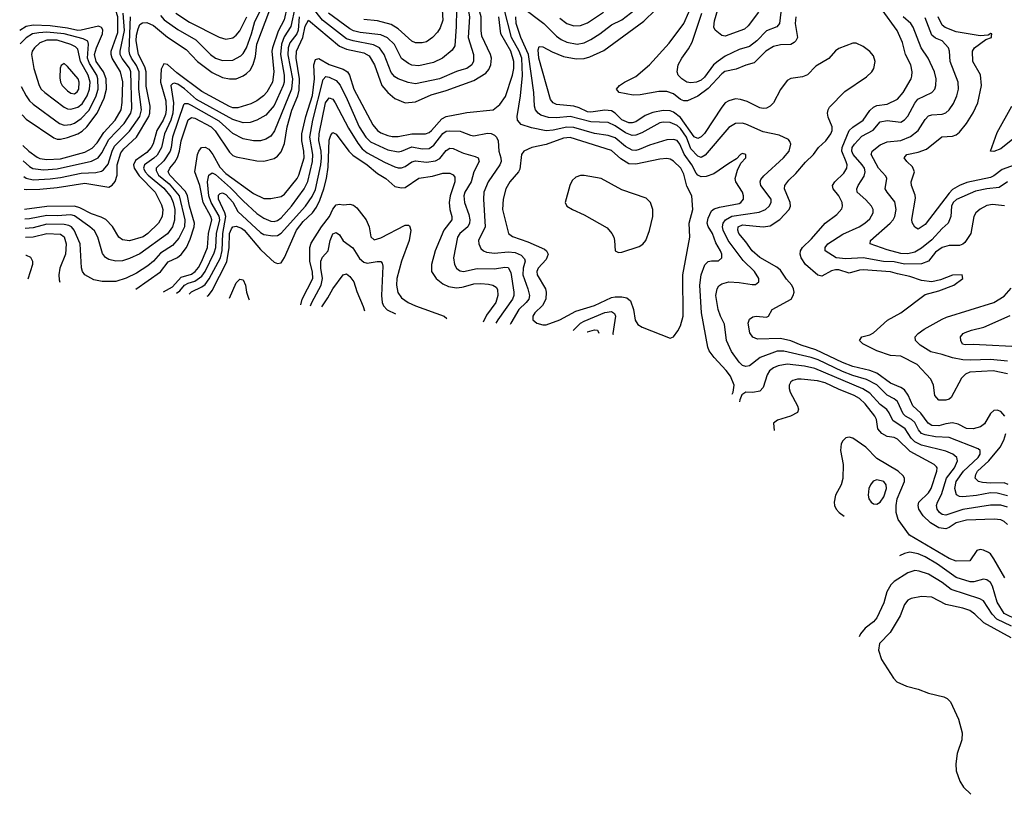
# Model space of a CAD drawing. Header units: inches. Extents: x 1308407 to 1441228, y 959628 to 1036311.
# Tile 121 of 256: x 1317432 to 1323151, y 999453 to 1003953. Entities that reach past the tile are written whole.
import ezdxf

# ---------------------------------------------------------------- set-up
doc = ezdxf.new("R2010")
doc.units = ezdxf.units.IN
doc.header["$MEASUREMENT"] = 0
for name, color, linetype in [('B3010', 7, 'Continuous'), ('B3020', 7, 'Continuous'), ('B3929', 7, 'Continuous')]:
    doc.layers.add(name, color=color, linetype=linetype)

msp = doc.modelspace()

# ---------------------------------------------------------------- linework, layer by layer
at = {"layer": 'B3010', "color": 5}
for points, elevation in [([(1317450.7, 1003221.8), (1317485.4, 1003190), (1317534, 1003154), (1317550, 1003147), (1317590, 1003140.5), (1317670, 1003144.9), (1317810, 1003183.8), (1317853.4, 1003206.6), (1317882, 1003238), (1317921.6, 1003298.4), (1317986.7, 1003370), (1318020.7, 1003430), (1318027.8, 1003472.2), (1318032.2, 1003592.2), (1318016.8, 1003650), (1317969.4, 1003730), (1317962.7, 1003750), (1317963.7, 1003770), (1318002.5, 1003877.5), (1318001.5, 1003970), (1317990, 1004006.1), (1317950, 1004085.8), (1317930, 1004112.4), (1317910, 1004116.2)], 3080), ([(1318985.7, 1004030), (1318967.9, 1003952.1), (1318934.3, 1003885.7), (1318899.9, 1003790), (1318897.3, 1003770), (1318907.3, 1003650), (1318901, 1003590), (1318867.9, 1003532.1), (1318849, 1003511), (1318810, 1003480.7), (1318775.5, 1003464.5), (1318699.1, 1003440.9), (1318670, 1003440.5), (1318650, 1003447.8), (1318490, 1003535.6), (1318344.8, 1003644.8), (1318290, 1003692.9), (1318270, 1003695.8), (1318254.3, 1003665.7), (1318249.3, 1003590), (1318280.6, 1003480.6), (1318283.4, 1003430), (1318278.6, 1003401.4), (1318265.2, 1003370), (1318229.2, 1003310), (1318207.9, 1003232.1), (1318196.7, 1003210), (1318170, 1003180.7), (1318105.2, 1003134.8), (1318092.5, 1003110), (1318097.1, 1003090), (1318125.9, 1003045.9), (1318219.6, 1002950), (1318256.4, 1002876.4), (1318263.7, 1002850), (1318259.2, 1002810), (1318238.7, 1002770), (1318176.7, 1002710), (1318150, 1002691), (1318070, 1002668.4), (1318030, 1002674.6), (1318008.6, 1002690), (1317971.7, 1002751.7), (1317932.4, 1002792.4), (1317906.1, 1002806.1), (1317850, 1002824.7), (1317780.6, 1002860.6), (1317750, 1002869.1), (1317590, 1002867), (1317460.9, 1002851)], 2980), ([(1319031.4, 1004030), (1319006.7, 1003913.3), (1318967.3, 1003852.7), (1318953.6, 1003810), (1318946.7, 1003750), (1318967.4, 1003630), (1318967.8, 1003590), (1318963, 1003570), (1318910, 1003453.9), (1318861.2, 1003398.8), (1318810, 1003369.5), (1318770, 1003354.8), (1318730, 1003354.4), (1318670, 1003372.1), (1318459, 1003490), (1318390, 1003551), (1318350, 1003578.3), (1318330, 1003584.8), (1318319.7, 1003580.3), (1318310.4, 1003569.6), (1318324.6, 1003470), (1318321.4, 1003410), (1318309.3, 1003370), (1318272.5, 1003290), (1318255.9, 1003210), (1318230, 1003166.6), (1318211.7, 1003148.3), (1318157.5, 1003110), (1318151.8, 1003090), (1318160.6, 1003070), (1318178.2, 1003050), (1318270, 1002973.8), (1318310, 1002924.1), (1318324.1, 1002890), (1318332.3, 1002850), (1318332.1, 1002787.9), (1318319.2, 1002750), (1318290, 1002709.6), (1318130, 1002593.3), (1318070, 1002565.1), (1318030, 1002551.9), (1317990, 1002550.1), (1317950, 1002560.2), (1317931.4, 1002571.4), (1317913.9, 1002593.9), (1317885.9, 1002690), (1317866.1, 1002726.1), (1317839.8, 1002750), (1317750, 1002813.6), (1317730, 1002818.7), (1317650, 1002813.2), (1317590, 1002814.5), (1317490, 1002796.8), (1317462.4, 1002794.6)], 2960), ([(1318250, 1003976.8), (1318271.1, 1003951.1), (1318350, 1003895.3), (1318455.9, 1003835.9), (1318540.1, 1003750), (1318570, 1003728.5), (1318610, 1003716.6), (1318670, 1003717.6), (1318716.5, 1003743.5), (1318730, 1003756.3), (1318750, 1003789.3), (1318778.9, 1003870), (1318798.2, 1003941.8), (1318838.1, 1004021.9)], 3040), ([(1320000, 1003661.5), (1319970, 1003652.8), (1319870.6, 1003609.4), (1319730, 1003579.8), (1319688.4, 1003588.4), (1319630, 1003608.9), (1319610, 1003621.2), (1319590, 1003646.5), (1319549.2, 1003750), (1319521.5, 1003790), (1319487.2, 1003807.2), (1319369.1, 1003829.1), (1319330, 1003842.2), (1319190.1, 1003950), (1319130, 1004024.6)], 2940), ([(1317453.1, 1003132.3), (1317490, 1003099.7), (1317508.6, 1003088.6), (1317570, 1003080.6), (1317650, 1003087.1), (1317849.4, 1003130.6), (1317888.7, 1003151.3), (1317910, 1003179.5), (1317950, 1003257.7), (1318039.2, 1003350), (1318078.6, 1003410), (1318083.3, 1003436.7), (1318077.7, 1003650), (1318070, 1003670.3), (1318026.5, 1003726.5), (1318016.3, 1003750), (1318015.9, 1003770), (1318040, 1003890), (1318034, 1003990)], 3060), ([(1317455.6, 1003042.8), (1317470, 1003031.3), (1317510, 1003022.4), (1317610, 1003029), (1317670, 1003035.6), (1317790, 1003061.1), (1317875.1, 1003064.9), (1317907, 1003073), (1317919.4, 1003080.6), (1317945.6, 1003114.4), (1317968.4, 1003190), (1317982.4, 1003217.6), (1318070, 1003305.9), (1318129.6, 1003390.4), (1318139.5, 1003430), (1318123.3, 1003550), (1318125.7, 1003650), (1318110, 1003686.2), (1318080.7, 1003730), (1318071.5, 1003750), (1318068.9, 1003770), (1318075.4, 1003970)], 3040), ([(1317457.6, 1002968.6), (1317470, 1002966), (1317550, 1002968.7), (1317650, 1002977.3), (1317810, 1003003.3), (1317950, 1002980.6), (1317970, 1002991.1), (1317986.2, 1003013.8), (1317997.9, 1003050), (1317998, 1003110), (1318020.1, 1003179.9), (1318037, 1003203), (1318110.3, 1003269.7), (1318181.7, 1003390), (1318188.5, 1003410), (1318189.2, 1003450), (1318166.6, 1003566.6), (1318167, 1003650), (1318158.7, 1003678.7), (1318123.2, 1003750), (1318108.3, 1003830), (1318110, 1003863.1), (1318119.8, 1003900.2), (1318130, 1003924.1), (1318145.2, 1003934.8), (1318170, 1003936.2), (1318210, 1003918.4), (1318290, 1003851.2), (1318399.1, 1003779.1), (1318464.3, 1003710), (1318550, 1003645.4), (1318610, 1003616.5), (1318650, 1003608.4), (1318690, 1003609.7), (1318730, 1003625.9), (1318750, 1003639.8), (1318770, 1003660.5), (1318788.2, 1003691.8), (1318801.5, 1003738.5), (1318809, 1003810), (1318884.8, 1004010)], 3020), ([(1319055.9, 1003970), (1319048.7, 1003891.3), (1319041.7, 1003870), (1319002.1, 1003817.9), (1318991, 1003789), (1318989.2, 1003749.2), (1319016.6, 1003610), (1319011.4, 1003550), (1318912.5, 1003307.5), (1318890, 1003276.3), (1318861.7, 1003258.3), (1318830, 1003248.3), (1318790, 1003249.1), (1318730, 1003259.8), (1318670, 1003291), (1318590, 1003362.6), (1318430, 1003455.3), (1318410, 1003463.7), (1318390, 1003463.7), (1318382.7, 1003457.3), (1318319.4, 1003270), (1318312.1, 1003210), (1318305.3, 1003190), (1318270, 1003132.6), (1318223.9, 1003090), (1318223.9, 1003076.1), (1318238.8, 1003050), (1318299.8, 1002999.8), (1318359.3, 1002930), (1318391.6, 1002790), (1318388.6, 1002750), (1318355.9, 1002684.1), (1318319.6, 1002640.4), (1318250, 1002596.6), (1318209.6, 1002550.4), (1318176.8, 1002523.2), (1318110, 1002481.3), (1318050, 1002450.6), (1317990, 1002431.2), (1317911.9, 1002431.9), (1317862.6, 1002442.6), (1317811.3, 1002471.3), (1317797.1, 1002490), (1317790.8, 1002510.7), (1317783.4, 1002650), (1317748.8, 1002730), (1317732.3, 1002750), (1317717.5, 1002757.5), (1317690, 1002762.9), (1317590, 1002764.2), (1317510, 1002743.9), (1317464, 1002739)], 2940), ([(1318339.3, 1003990), (1318419.2, 1003939.2), (1318590, 1003851.9), (1318630, 1003839.5), (1318670, 1003848.1), (1318690, 1003863), (1318710, 1003888.3), (1318750.8, 1003970)], 3060), ([(1319968.3, 1004010), (1319967.3, 1003912.7), (1319958.8, 1003801.2), (1319943.7, 1003776.3), (1319887.7, 1003730), (1319835.3, 1003704.7), (1319750, 1003685.4), (1319710, 1003688.5), (1319690, 1003698.1), (1319650, 1003727.2), (1319608.3, 1003808.3), (1319568.1, 1003848.1), (1319530, 1003865.7), (1319410, 1003878.3), (1319370, 1003888.8), (1319350, 1003899.5), (1319225.2, 1003990)], 2960), ([(1319886.6, 1004010), (1319889, 1003950), (1319874.4, 1003905.6), (1319859.4, 1003880.6), (1319830, 1003849.3), (1319795.1, 1003824.9), (1319770, 1003818.1), (1319730, 1003819.1), (1319710, 1003827.2), (1319630, 1003899.9), (1319590, 1003925.7), (1319510, 1003946.8), (1319430, 1003954.7)], 2980), ([(1317510, 1003920.9), (1317470, 1003913.9), (1317432.3, 1003889.7)], 3120), ([(1317445.8, 1003399.3), (1317470, 1003374.7), (1317630, 1003266.4), (1317650, 1003259.7), (1317670, 1003259.2), (1317710, 1003267.6), (1317770, 1003290.7), (1317794.5, 1003305.5), (1317821.4, 1003330), (1317882.5, 1003410), (1317923.6, 1003496.4), (1317936.5, 1003550), (1317934.6, 1003610), (1317919.3, 1003650), (1317876.7, 1003710), (1317867.4, 1003750), (1317878.1, 1003790), (1317913.1, 1003870), (1317914.5, 1003894.5), (1317908, 1003908), (1317890, 1003914.4), (1317790, 1003891.1), (1317770, 1003890.9), (1317710, 1003904.1), (1317610, 1003917.1), (1317510, 1003920.9)], 3120), ([(1318106.4, 1002387.1), (1318250, 1002488.9), (1318294.2, 1002545.8), (1318347.9, 1002572.1), (1318370, 1002588.7), (1318401.7, 1002630), (1318422.7, 1002677.3), (1318446.2, 1002750), (1318448.1, 1002770), (1318417.7, 1002870), (1318406.9, 1002930), (1318394.9, 1002954.9), (1318304.4, 1003050), (1318295.5, 1003070), (1318303.6, 1003090), (1318334, 1003126), (1318347.8, 1003152.2), (1318359.6, 1003190), (1318369.9, 1003250), (1318410, 1003370.8), (1318430, 1003384.3), (1318450, 1003379.9), (1318543.4, 1003330), (1318567, 1003307), (1318650, 1003183.7), (1318670, 1003164.2), (1318690, 1003155.3), (1318810, 1003132.1), (1318850, 1003130.7), (1318910, 1003145.6), (1318930, 1003160.5), (1318950, 1003185.2), (1318970, 1003233.1), (1318985, 1003330), (1319012, 1003428), (1319048, 1003510), (1319055.8, 1003544.2), (1319058.1, 1003610), (1319038.1, 1003730), (1319040.2, 1003770), (1319076.3, 1003850), (1319090, 1003915.9), (1319110, 1003949.4), (1319290, 1003798.1), (1319330, 1003781.2), (1319430, 1003760.6), (1319462.1, 1003742.1), (1319492.7, 1003690), (1319535.6, 1003570), (1319570, 1003530.7), (1319610, 1003495.5), (1319670, 1003470.7), (1319730, 1003476), (1319822.9, 1003517.1), (1319910, 1003541), (1320000, 1003574.2)], 2920), ([(1317590, 1003879.7), (1317542.6, 1003877.4), (1317506, 1003870), (1317470, 1003847.5), (1317434.4, 1003812.2)], 3140), ([(1317441.2, 1003565.5), (1317470.1, 1003510), (1317490, 1003481.5), (1317510, 1003462.6), (1317663.5, 1003350), (1317690, 1003341), (1317730, 1003344.4), (1317750, 1003352.2), (1317790, 1003379.5), (1317834.1, 1003425.9), (1317874.6, 1003505.4), (1317888.7, 1003550), (1317886.6, 1003610), (1317879.5, 1003630), (1317838.4, 1003698.4), (1317826.7, 1003730), (1317831.8, 1003810), (1317827.3, 1003827.3), (1317801.7, 1003841.7), (1317690, 1003870.9), (1317590, 1003879.7)], 3140), ([(1318267.3, 1002371.9), (1318319.7, 1002400.3), (1318370, 1002458), (1318430, 1002474.5), (1318451.7, 1002490), (1318470, 1002513), (1318490, 1002549.6), (1318522.2, 1002630), (1318528.8, 1002710), (1318547.7, 1002790), (1318542.1, 1002810), (1318497.7, 1002890), (1318478.1, 1002990), (1318449.5, 1003070), (1318465.1, 1003170), (1318471.8, 1003190), (1318488.7, 1003211.3), (1318510, 1003212.9), (1318530, 1003200.4), (1318553.4, 1003170), (1318595.2, 1003095.2), (1318630, 1003060.3), (1318790, 1002943.1), (1318850, 1002914.1), (1318890, 1002913.5), (1318950, 1002924.8), (1318970, 1002939.1), (1319043.1, 1003030), (1319053.6, 1003050), (1319083.6, 1003150), (1319082.3, 1003190), (1319070.4, 1003250), (1319071.1, 1003290), (1319094.6, 1003390), (1319133.4, 1003513.4), (1319144.6, 1003610), (1319141, 1003690), (1319150, 1003721.6), (1319170, 1003726.9), (1319230, 1003692.1), (1319310, 1003665.9), (1319336.9, 1003650), (1319347.6, 1003630), (1319372.5, 1003550), (1319482.6, 1003342.6), (1319510, 1003309.6), (1319530, 1003296.3), (1319570, 1003280.3), (1319594.5, 1003274.5), (1319630, 1003273.8), (1319710, 1003290.4), (1319790, 1003289.2), (1319810, 1003298.1), (1319823.2, 1003310), (1319883.7, 1003376.3), (1319910, 1003389.7), (1320000, 1003408.2)], 2880), ([(1318343.9, 1002364.7), (1318361.6, 1002378.4), (1318390, 1002410.1), (1318410, 1002421.4), (1318450, 1002433.8), (1318490, 1002462.8), (1318510, 1002490.1), (1318561.9, 1002598.1), (1318571, 1002630), (1318574.7, 1002710), (1318594.8, 1002790), (1318591.3, 1002811.3), (1318544.1, 1002890), (1318530.4, 1002930), (1318523.9, 1003010), (1318530, 1003050.3), (1318550, 1003063.5), (1318570, 1003053.9), (1318656.9, 1002976.9), (1318730, 1002900.8), (1318810, 1002827.2), (1318850, 1002799.4), (1318890, 1002781.8), (1318910, 1002780.7), (1318930, 1002786.8), (1318950, 1002802.4), (1319010, 1002869.6), (1319084.3, 1002970), (1319106.5, 1003013.5), (1319133.7, 1003130), (1319134.5, 1003170), (1319117.1, 1003270), (1319134.3, 1003370), (1319194.8, 1003605.2), (1319210, 1003622), (1319230, 1003618.1), (1319270, 1003598.9), (1319293.4, 1003573.4), (1319334.8, 1003490), (1319404.3, 1003330), (1319441.7, 1003270), (1319470, 1003243), (1319570, 1003196.5), (1319630, 1003185.4), (1319650, 1003189.1), (1319710, 1003214.1), (1319770, 1003202.6), (1319810, 1003204.2), (1319837, 1003223), (1319890, 1003292.5), (1319910, 1003304.8), (1319930, 1003307.5), (1319990, 1003304.5), (1320000, 1003300.6)], 2860), ([(1318416, 1002357.8), (1318430, 1002372.6), (1318490, 1002400.2), (1318510, 1002415.4), (1318533.3, 1002446.7), (1318598.4, 1002570), (1318608.2, 1002611.8), (1318612.9, 1002710), (1318628.7, 1002808.7), (1318624.6, 1002830), (1318586, 1002910), (1318586.7, 1002933.3), (1318596.1, 1002943.9), (1318610, 1002947.6), (1318630, 1002936.5), (1318670, 1002891.9), (1318699.3, 1002839.3), (1318830, 1002716.3), (1318850, 1002705.1), (1318903.1, 1002696.9), (1318930, 1002699.8), (1318950, 1002711.9), (1319093, 1002870), (1319130, 1002925.1), (1319150, 1002966.3), (1319180.5, 1003110), (1319185.1, 1003150), (1319183.1, 1003190), (1319169.9, 1003250.1), (1319170.6, 1003290.6), (1319208.5, 1003470), (1319230, 1003499.3), (1319250, 1003490.9), (1319265, 1003470), (1319342, 1003322), (1319395.2, 1003235.2), (1319421.7, 1003201.7), (1319450, 1003179.2), (1319550, 1003125.4), (1319610, 1003098.7), (1319630, 1003092), (1319650, 1003091.6), (1319670, 1003099.6), (1319710, 1003127.6), (1319730, 1003132.6), (1319795.3, 1003124.7), (1319847.1, 1003132.9), (1319872.6, 1003147.4), (1319910, 1003193), (1319930, 1003206.1), (1319950, 1003203.9), (1320000, 1003181.1)], 2840), ([(1318521.9, 1002347.8), (1318528.7, 1002351.3), (1318550, 1002378.8), (1318634.7, 1002545.3), (1318649.2, 1002630), (1318650.8, 1002710), (1318661.4, 1002738.6), (1318670, 1002749.6), (1318690, 1002753.4), (1318721.1, 1002741.1), (1318735, 1002730), (1318830, 1002618.3), (1318890, 1002561), (1318910, 1002545), (1318930, 1002536.2), (1318950, 1002540.2), (1318970, 1002571.5), (1319039.6, 1002730), (1319078.9, 1002781), (1319132.8, 1002830), (1319156.1, 1002863.9), (1319175.8, 1002904.2), (1319199, 1002970), (1319213.9, 1003030), (1319223.8, 1003096.2), (1319230, 1003253.4), (1319238.6, 1003281.4), (1319250, 1003298), (1319270, 1003288.4), (1319344.2, 1003190), (1319366.7, 1003166.7), (1319449.8, 1003109.8), (1319510, 1003059.3), (1319558.2, 1003030), (1319610, 1002984.3), (1319650, 1002975.8), (1319670, 1002978.9), (1319750, 1003032.3), (1319830, 1003044.4), (1319890, 1003060.4), (1319930, 1003061.5), (1319950, 1003052.4), (1319958.9, 1003038.9), (1319959.1, 1003010), (1319932.5, 1002930), (1319927.4, 1002890), (1319930.1, 1002850.1), (1319942.9, 1002810), (1319941.9, 1002790), (1319896, 1002730), (1319845.1, 1002610), (1319824.2, 1002530), (1319824.3, 1002490), (1319850.2, 1002450), (1319890, 1002418.9), (1319922.2, 1002402.2), (1319970, 1002394.4), (1320000, 1002398.8)], 2820), ([(1319065.6, 1002296.4), (1319071.9, 1002330), (1319135.1, 1002450), (1319133.7, 1002486.3), (1319118.1, 1002550), (1319117.6, 1002630), (1319125, 1002655), (1319184.3, 1002750), (1319230.9, 1002809.1), (1319250, 1002852.2), (1319270, 1002877.8), (1319290, 1002882), (1319310, 1002877.4), (1319350, 1002881.8), (1319370, 1002876.1), (1319390, 1002860.3), (1319444.9, 1002790), (1319462.5, 1002750), (1319472.2, 1002692.2), (1319490, 1002673.4), (1319530, 1002684.8), (1319670, 1002759), (1319690, 1002760.2), (1319695.7, 1002755.7), (1319704, 1002730), (1319695.1, 1002670), (1319650.5, 1002550), (1319623.3, 1002450), (1319620.9, 1002410), (1319628.2, 1002368.2), (1319650, 1002336.8), (1319689.2, 1002310), (1319731.4, 1002290), (1319897.4, 1002230), (1319912.5, 1002216.3)], 2780), ([(1317465.3, 1002690.5), (1317510, 1002691), (1317590, 1002711.2), (1317670, 1002706.4), (1317690.8, 1002690.8), (1317702.7, 1002650), (1317697.7, 1002590), (1317666.2, 1002510), (1317660.1, 1002470), (1317662, 1002442), (1317665.8, 1002428.8)], 2920), ([(1319121.5, 1002291.1), (1319128.1, 1002310), (1319182.7, 1002410), (1319190.8, 1002450), (1319180.9, 1002510), (1319181.8, 1002550), (1319190, 1002572.7), (1319224, 1002610), (1319234.5, 1002670), (1319250, 1002708.1), (1319270, 1002717.5), (1319290, 1002702.7), (1319310, 1002668.6), (1319366.8, 1002626.8), (1319405.7, 1002565.7), (1319430, 1002543.9), (1319450, 1002538.7), (1319509.1, 1002549.1), (1319530, 1002548.5), (1319537.7, 1002537.7), (1319541.1, 1002521.1), (1319533.5, 1002350), (1319537.9, 1002310), (1319545.1, 1002290), (1319566.7, 1002266.7), (1319615.4, 1002244.4)], 2760), ([(1320000, 1002720.1), (1319989.1, 1002710.9), (1319975.8, 1002690), (1319952.4, 1002570), (1319958.2, 1002530), (1319968.5, 1002510), (1319980, 1002500), (1319990, 1002493.4), (1320000, 1002491.7)], 2840), ([(1317468.2, 1002584.2), (1317470, 1002584.3), (1317494.2, 1002574.2), (1317506.1, 1002550), (1317507, 1002530), (1317478.6, 1002446.5)], 2880), ([(1319187.7, 1002284.9), (1319222.7, 1002337.3), (1319250, 1002389.1), (1319310, 1002470.5), (1319330, 1002477), (1319350, 1002460.9), (1319372.7, 1002430), (1319390, 1002373), (1319426.4, 1002286.4), (1319434.2, 1002261.5)], 2740), ([(1318650.4, 1002335.7), (1318690, 1002424.4), (1318710, 1002446.4), (1318730, 1002441.6), (1318744.6, 1002410), (1318750.1, 1002370), (1318762.6, 1002330), (1318765.5, 1002324.8)], 2780)]:
    msp.add_lwpolyline(points, dxfattribs=dict(at, elevation=elevation))
for points, elevation in [([(1317590, 1003833.4), (1317550, 1003817.4), (1317518, 1003790), (1317505, 1003770), (1317500.1, 1003750), (1317513.9, 1003670), (1317544.5, 1003570), (1317557, 1003550), (1317577.8, 1003530), (1317690, 1003444.6), (1317710, 1003435.3), (1317730, 1003432.9), (1317770, 1003444), (1317795.2, 1003464.8), (1317823.7, 1003510), (1317837.9, 1003550), (1317841.8, 1003590), (1317830.7, 1003630), (1317784.6, 1003710), (1317770, 1003781.4), (1317755.9, 1003795.9), (1317730, 1003808.4), (1317650, 1003833.2)], 3160), ([(1317690, 1003698), (1317673.4, 1003686.6), (1317668.2, 1003671.8), (1317664.8, 1003615.2), (1317668.8, 1003590), (1317679.5, 1003570), (1317710, 1003539), (1317730, 1003525.5), (1317750, 1003522.9), (1317765.8, 1003534.2), (1317774.9, 1003550), (1317777.7, 1003590), (1317771.3, 1003610), (1317710, 1003681.7)], 3180)]:
    msp.add_lwpolyline(points, close=True, dxfattribs=dict(at, elevation=elevation))
at = {"layer": 'B3020', "color": 5}
for points, elevation in [([(1320000, 1003574.2), (1320070, 1003600.1), (1320138.6, 1003641.4), (1320156.1, 1003663.9), (1320168.4, 1003690), (1320172.5, 1003730), (1320167.1, 1003750), (1320116.9, 1003856.9), (1320112.6, 1003890), (1320113, 1003970), (1320089.1, 1004050), (1320068, 1004090), (1320000.6, 1004160.6), (1320000, 1004161.7)], 2920), ([(1321938.9, 1003970), (1321935.2, 1003930), (1321948.7, 1003850), (1321940.6, 1003830), (1321930, 1003819.4), (1321910, 1003808.8), (1321850, 1003806), (1321810, 1003797.1), (1321766, 1003770), (1321698.3, 1003701.7), (1321650, 1003688.8), (1321593.7, 1003666.3), (1321528.3, 1003651.7), (1321510, 1003638.8), (1321430, 1003552.4), (1321370, 1003508.5), (1321310, 1003480.6), (1321290, 1003481.2), (1321270, 1003489.7), (1321230, 1003521.2), (1321190, 1003536.6), (1321143.8, 1003536.2), (1321036.5, 1003516.5), (1320994.6, 1003514.6), (1320914.5, 1003530), (1320898.4, 1003550), (1320916.3, 1003570), (1320944.7, 1003590), (1321010, 1003622.5), (1321090.3, 1003689.7), (1321204.1, 1003815.9), (1321290.2, 1003929.8), (1321375.8, 1004130)], 2780), ([(1320000, 1004089.1), (1320017.9, 1004070), (1320033.8, 1004033.8), (1320044.2, 1003970), (1320036.9, 1003850), (1320067.8, 1003750), (1320067.2, 1003712.8), (1320057.3, 1003690), (1320030, 1003670.1), (1320000, 1003661.5)], 2940), ([(1321569.8, 1001777.1), (1321576.8, 1001790), (1321581.2, 1001830), (1321561.3, 1001881.3), (1321535.7, 1001915.7), (1321464.7, 1001990), (1321436.5, 1002030), (1321428.3, 1002050), (1321392.8, 1002250), (1321381.5, 1002410), (1321390.9, 1002470), (1321410.9, 1002529.1), (1321430, 1002547.3), (1321450, 1002551.9), (1321490, 1002551.3), (1321510.6, 1002570), (1321509.8, 1002590), (1321501.9, 1002610), (1321476.1, 1002656.1), (1321455.5, 1002710), (1321431.3, 1002751.3), (1321425, 1002770), (1321430, 1002800.2), (1321450, 1002842), (1321465.6, 1002854.4), (1321495.7, 1002864.3), (1321610, 1002885.6), (1321619.8, 1002890), (1321636.5, 1002910), (1321636.8, 1002930), (1321629.8, 1002950), (1321590.8, 1003010), (1321587.2, 1003030), (1321601.1, 1003078.9), (1321620.1, 1003119.9), (1321649.2, 1003150), (1321648.7, 1003170), (1321630, 1003176.2), (1321618.8, 1003170), (1321595.8, 1003144.2), (1321550, 1003118), (1321462.7, 1003057.3), (1321418.9, 1003041.1), (1321390, 1003039.1), (1321370, 1003049.3), (1321361.7, 1003061.7), (1321335.9, 1003110), (1321291.5, 1003171.5), (1321267, 1003230), (1321250, 1003250.4), (1321230, 1003257.4), (1321190, 1003255.2), (1321090, 1003224.8), (1321030, 1003198), (1321010, 1003193), (1320990, 1003194.5), (1320950, 1003216.9), (1320890, 1003266.2), (1320850, 1003280.5), (1320770, 1003292.5), (1320650, 1003327), (1320610, 1003328.4), (1320530, 1003310.3), (1320490, 1003308), (1320403.7, 1003323.7), (1320344.8, 1003344.8), (1320322.9, 1003370), (1320320.5, 1003390), (1320341.1, 1003510), (1320351.6, 1003628.4), (1320348.3, 1003730), (1320332.7, 1003770), (1320287.9, 1003850), (1320244, 1004024)], 2860), ([(1320350, 1004026), (1320475.9, 1003930), (1320550, 1003857.5), (1320577, 1003837), (1320610, 1003822.1), (1320670, 1003810.1), (1320710, 1003818.8), (1320750, 1003838), (1320801.4, 1003870), (1320870, 1003922.1), (1320930, 1003951.1), (1321030.5, 1004030)], 2840), ([(1321856.8, 1004030), (1321845.9, 1003930), (1321829.6, 1003910.4), (1321770, 1003887.9), (1321714.1, 1003830), (1321670, 1003796.6), (1321610, 1003779.9), (1321530, 1003740.6), (1321488.1, 1003711.9), (1321462.3, 1003690), (1321410, 1003619.3), (1321390, 1003601.1), (1321363.8, 1003590), (1321330, 1003585.6), (1321307, 1003590), (1321277, 1003610), (1321257, 1003630), (1321249.7, 1003649.7), (1321257.2, 1003690), (1321276.8, 1003730), (1321316.1, 1003783.9), (1321337.5, 1003822.5), (1321393.6, 1003990)], 2760), ([(1321722.8, 1003997.2), (1321662.3, 1003917.7), (1321641.4, 1003898.6), (1321530, 1003856.4), (1321510, 1003861.3), (1321471.3, 1003891.3), (1321463.9, 1003910), (1321466.8, 1003946.8), (1321490, 1004025.5)], 2740), ([(1320000, 1003408.2), (1320030, 1003414.4), (1320181.3, 1003430), (1320220.1, 1003459.9), (1320253.1, 1003506.9), (1320294.1, 1003630), (1320301.4, 1003670), (1320302.7, 1003710), (1320285.3, 1003770), (1320227.2, 1003870), (1320214.6, 1003970)], 2880), ([(1323170, 1001186.4), (1323110, 1001203.4), (1323070, 1001204.1), (1322989.5, 1001189.5), (1322910, 1001181.3), (1322890, 1001183.2), (1322873.6, 1001193.6), (1322864, 1001230), (1322870.7, 1001270), (1322913.7, 1001330), (1322998.4, 1001410), (1323009.9, 1001430), (1323009.8, 1001450), (1322999.5, 1001459.5), (1322830, 1001526.4), (1322750, 1001530.6), (1322690, 1001541.1), (1322670, 1001549.9), (1322652.4, 1001570), (1322630, 1001613.9), (1322611.3, 1001631.3), (1322576.1, 1001650), (1322562.7, 1001662.7), (1322530, 1001734.2), (1322510.2, 1001750.2), (1322470, 1001771.6), (1322410, 1001831), (1322350, 1001862.7), (1322270, 1001886), (1322209.9, 1001910), (1322070, 1001977.5), (1322029, 1001991), (1321870, 1002026.6), (1321831.9, 1002028.1), (1321733.2, 1001990), (1321670, 1001941.5), (1321650, 1001937.5), (1321630, 1001944.7), (1321610, 1001963.2), (1321566, 1002026), (1321537.2, 1002090), (1321524.8, 1002184.8), (1321502.6, 1002230), (1321489.3, 1002270), (1321474.5, 1002350), (1321482.3, 1002390), (1321493.1, 1002406.9), (1321510, 1002418.9), (1321550, 1002429.4), (1321610, 1002425.7), (1321686, 1002414), (1321704.6, 1002415.4), (1321725.6, 1002430), (1321725.7, 1002450), (1321699.8, 1002490), (1321634.6, 1002554.6), (1321547.4, 1002670), (1321518.1, 1002730), (1321514.4, 1002750), (1321517.4, 1002770), (1321532.1, 1002790), (1321568.4, 1002811.6), (1321725.9, 1002834.1), (1321763.8, 1002850), (1321785.2, 1002870), (1321796.3, 1002890), (1321796.8, 1002910), (1321737.4, 1002990), (1321732, 1003010), (1321735.9, 1003024.1), (1321753.6, 1003046.4), (1321867.8, 1003150), (1321900.3, 1003190), (1321911.3, 1003230), (1321905.9, 1003245.9), (1321896.4, 1003256.4), (1321842.8, 1003282.8), (1321750, 1003302.2), (1321650, 1003346.5), (1321628, 1003352), (1321590, 1003349.1), (1321550, 1003326.6), (1321413.9, 1003166.1), (1321390, 1003152.8), (1321370, 1003159.4), (1321330, 1003203.4), (1321303.9, 1003270), (1321270, 1003319.8), (1321250, 1003337.3), (1321210, 1003355.2), (1321170, 1003357), (1321150, 1003353.1), (1321044.6, 1003295.4), (1321010, 1003282.1), (1320990, 1003281), (1320950, 1003294.7), (1320890, 1003337.1), (1320850, 1003355.7), (1320750, 1003358.8), (1320630, 1003389.6), (1320550, 1003382.7), (1320504.3, 1003384.3), (1320459.1, 1003399.1), (1320443.2, 1003410), (1320428.5, 1003428.5), (1320421.6, 1003450), (1320418.6, 1003530), (1320387.8, 1003750), (1320342.2, 1003850), (1320316.5, 1003930), (1320313, 1003970)], 2840), ([(1323153.5, 1001650), (1323130, 1001676.4), (1323110, 1001685.4), (1323090, 1001683), (1323070, 1001665.1), (1323034.6, 1001605.4), (1323011.7, 1001588.3), (1322970, 1001575.5), (1322930, 1001578.8), (1322883.3, 1001603.3), (1322850, 1001610.7), (1322810, 1001606.1), (1322770, 1001593.8), (1322730, 1001596.1), (1322708.2, 1001608.2), (1322666.4, 1001666.4), (1322619.7, 1001710), (1322592.7, 1001772.7), (1322570, 1001802.4), (1322550, 1001815.6), (1322490, 1001841.7), (1322410, 1001900.1), (1322370, 1001914.9), (1322270, 1001938.8), (1322210, 1001962.4), (1322055.3, 1002035.3), (1321970, 1002062.3), (1321910, 1002086.8), (1321850, 1002100.3), (1321716.6, 1002096.6), (1321689.1, 1002109.1), (1321673.5, 1002133.5), (1321663.1, 1002190), (1321670, 1002213.7), (1321690, 1002226.3), (1321708.7, 1002230), (1321770, 1002225.8), (1321780.9, 1002230), (1321802.2, 1002270), (1321912.2, 1002330), (1321924.8, 1002350), (1321929.8, 1002370.2), (1321927, 1002390), (1321917.2, 1002410), (1321885.6, 1002445.6), (1321850, 1002498.5), (1321830, 1002514.6), (1321730, 1002570.7), (1321686.7, 1002610), (1321650, 1002662.9), (1321608.8, 1002710), (1321602.1, 1002730), (1321604.3, 1002750), (1321630, 1002761), (1321750, 1002750.1), (1321790, 1002756.3), (1321847.2, 1002792.8), (1321901, 1002850), (1321909.2, 1002870), (1321907.5, 1002890), (1321874, 1002970), (1321875.4, 1002990), (1321898.4, 1003021.6), (1321939.9, 1003060.1), (1321995.2, 1003124.8), (1322042.2, 1003170), (1322071.8, 1003210), (1322113.8, 1003250), (1322142.9, 1003290), (1322151.4, 1003310), (1322150.9, 1003330), (1322127.1, 1003387.1), (1322123.1, 1003410), (1322127.1, 1003430), (1322135.9, 1003444.1), (1322225, 1003535), (1322350, 1003620.4), (1322381.1, 1003650), (1322393.3, 1003670), (1322399.9, 1003710), (1322390, 1003743.1), (1322370, 1003768.2), (1322330, 1003797.7), (1322290, 1003815.8), (1322270, 1003817.2), (1322190, 1003785.1), (1322170, 1003771.3), (1322132.4, 1003727.6), (1322056.6, 1003683.4), (1322007.1, 1003632.9), (1321978.8, 1003621.2), (1321910, 1003611.2), (1321890, 1003599.3), (1321850, 1003547.1), (1321809.2, 1003470), (1321790.1, 1003449.9), (1321770, 1003439), (1321750, 1003436), (1321730, 1003439.9), (1321657, 1003477.1), (1321618, 1003490), (1321590, 1003492.4), (1321550, 1003482.2), (1321530, 1003469.1), (1321510, 1003445.5), (1321410, 1003292.5), (1321390, 1003271.6), (1321370, 1003262.5), (1321350, 1003273), (1321270, 1003384.9), (1321230, 1003415.4), (1321210, 1003422.7), (1321170, 1003426), (1321110, 1003414.6), (1321064.2, 1003395.8), (1321010, 1003359.9), (1320990, 1003352.9), (1320970, 1003352.7), (1320930, 1003371.6), (1320890, 1003410.7), (1320870, 1003423), (1320830, 1003427.3), (1320750, 1003414.8), (1320730, 1003418.3), (1320681.1, 1003441.1), (1320650, 1003449.9), (1320550, 1003459.4), (1320529.6, 1003469.6), (1320514.1, 1003490), (1320448, 1003730), (1320442.6, 1003777.4), (1320450, 1003798), (1320470, 1003795.2), (1320525.2, 1003765.2), (1320590, 1003739.6), (1320664.6, 1003724.6), (1320710, 1003727.5), (1320743.6, 1003736.4), (1320825.4, 1003774.6), (1321056.2, 1003943.8), (1321124.9, 1004010)], 2820), ([(1320570, 1003961.3), (1320609.7, 1003929.7), (1320650, 1003917), (1320690, 1003919.8), (1320730, 1003935.1), (1320822.6, 1003997.4)], 2860), ([(1323170, 1001895.4), (1323086, 1001914), (1322950, 1001904.9), (1322926.1, 1001893.9), (1322901.6, 1001870), (1322842.1, 1001757.9), (1322831, 1001749), (1322810, 1001742.9), (1322770, 1001743.2), (1322747.2, 1001770), (1322739.2, 1001830), (1322724.6, 1001864.6), (1322645.4, 1001950), (1322550, 1001997.9), (1322490, 1002002.9), (1322409.4, 1002029.4), (1322329.7, 1002070), (1322308.6, 1002090), (1322323.7, 1002110), (1322370, 1002123.2), (1322390, 1002134.5), (1322473, 1002207), (1322550, 1002250.2), (1322690, 1002356.5), (1322770, 1002377.6), (1322857.2, 1002410), (1322908.7, 1002450), (1322906, 1002470), (1322850, 1002469.3), (1322779, 1002441), (1322729.1, 1002430.9), (1322670, 1002437.3), (1322601.9, 1002461.9), (1322530, 1002475.7), (1322490, 1002488.7), (1322330, 1002499.5), (1322310, 1002498.6), (1322250, 1002480.1), (1322190, 1002499.2), (1322170, 1002499.7), (1322146.3, 1002493.7), (1322090, 1002462.6), (1322067.9, 1002467.9), (1321996.1, 1002530), (1321971.5, 1002570), (1321965.9, 1002590), (1321967, 1002610), (1321978.5, 1002630), (1322030, 1002679.4), (1322110, 1002770.1), (1322178.7, 1002821.3), (1322206.1, 1002853.9), (1322211.6, 1002870), (1322209.8, 1002890), (1322189.2, 1002930), (1322157, 1002970), (1322153.7, 1002990), (1322166, 1003010), (1322218.7, 1003061.3), (1322235.3, 1003090), (1322237, 1003110), (1322232.1, 1003127.9), (1322206.9, 1003190), (1322209.7, 1003210), (1322250, 1003309.6), (1322270, 1003328.8), (1322330.8, 1003369.2), (1322370, 1003424.7), (1322390, 1003444.5), (1322410, 1003454), (1322470, 1003462.2), (1322530, 1003490.2), (1322562.6, 1003530), (1322609.9, 1003610), (1322614.3, 1003625.7), (1322614.7, 1003650), (1322606.9, 1003690), (1322576.7, 1003750), (1322560.2, 1003820.2), (1322528.4, 1003890), (1322441.9, 1004010)], 2780), ([(1323151.9, 1002871.9), (1323081.2, 1002878.8), (1323050, 1002874.3), (1323010, 1002852.3), (1322984.9, 1002830), (1322974, 1002810), (1322956, 1002710), (1322921.7, 1002658.3), (1322910, 1002648.4), (1322890, 1002641.5), (1322830, 1002640.5), (1322790, 1002630.4), (1322750, 1002602.8), (1322709.4, 1002550.6), (1322670, 1002534.5), (1322570, 1002533.1), (1322510, 1002545.5), (1322448.4, 1002548.4), (1322330, 1002568.9), (1322230, 1002563.1), (1322174, 1002570), (1322109.8, 1002610), (1322109.8, 1002630), (1322124.8, 1002650), (1322213.7, 1002706.3), (1322308.4, 1002750), (1322341.4, 1002770), (1322370, 1002796.5), (1322389, 1002830), (1322389, 1002850), (1322379.4, 1002870), (1322346.2, 1002906.2), (1322295.8, 1002950), (1322293.3, 1002970), (1322301.6, 1002990), (1322336.7, 1003043.3), (1322343.1, 1003070), (1322338.3, 1003090), (1322325.7, 1003110), (1322273.6, 1003170), (1322264.9, 1003190), (1322267.9, 1003210), (1322279.6, 1003230), (1322323.2, 1003276.8), (1322388.1, 1003311.9), (1322430, 1003359.2), (1322470, 1003366.8), (1322550, 1003358.4), (1322570, 1003370.2), (1322590, 1003392.8), (1322631.6, 1003468.4), (1322648.9, 1003491.1), (1322729.8, 1003530), (1322746.3, 1003550), (1322753.4, 1003570), (1322755, 1003610), (1322745.9, 1003650), (1322708.7, 1003730), (1322667.9, 1003790), (1322620.9, 1003910), (1322606.8, 1003930), (1322563.7, 1003970)], 2760), ([(1323170, 1003010.4), (1323121.1, 1002978.9), (1323050, 1002971.2), (1322984.1, 1002955.9), (1322872, 1002908), (1322852.6, 1002890), (1322844, 1002870), (1322839.6, 1002810), (1322824.6, 1002770), (1322790, 1002740.5), (1322730, 1002673.7), (1322670, 1002625.4), (1322630, 1002602.5), (1322590, 1002592.8), (1322550, 1002594.7), (1322470, 1002615.5), (1322371.5, 1002650), (1322373.1, 1002670), (1322487.7, 1002770), (1322504.1, 1002790), (1322514.9, 1002810), (1322522.3, 1002850), (1322513.9, 1002893.9), (1322469.9, 1002950), (1322459.2, 1002970), (1322468, 1003030), (1322463.4, 1003043.4), (1322419, 1003090), (1322377.2, 1003170), (1322382.3, 1003190), (1322430, 1003225.3), (1322470, 1003243.2), (1322550, 1003251.4), (1322606.5, 1003273.5), (1322651.2, 1003310), (1322690, 1003373.2), (1322710, 1003393.9), (1322730, 1003399.5), (1322790, 1003403.8), (1322810, 1003411.1), (1322830.9, 1003429.1), (1322854.7, 1003465.3), (1322875.2, 1003510), (1322885.2, 1003550), (1322882.5, 1003590), (1322835.9, 1003710), (1322832.5, 1003770), (1322825.7, 1003790), (1322790.3, 1003830.3), (1322750, 1003845.4), (1322730, 1003863.7), (1322690, 1003963.7)], 2740), ([(1323230, 1003116.2), (1323137.2, 1003082.8), (1323090, 1003046.3), (1323070, 1003036.4), (1322933.6, 1003006.4), (1322890, 1002989.9), (1322850, 1002965.8), (1322830, 1002945.7), (1322690, 1002763.1), (1322650, 1002736.9), (1322630, 1002747), (1322614.5, 1002774.5), (1322612.9, 1002792.9), (1322635.3, 1002915.3), (1322633.5, 1002933.5), (1322610.6, 1002990), (1322609, 1003010), (1322628.2, 1003070), (1322617.7, 1003097.7), (1322583.5, 1003130), (1322569.8, 1003150), (1322585.1, 1003170), (1322650, 1003183.4), (1322698.8, 1003201.2), (1322788, 1003272), (1322850, 1003276.2), (1322870, 1003283.2), (1322890, 1003298.9), (1322930.3, 1003349.7), (1322970, 1003412.6), (1322996.1, 1003470), (1323018.9, 1003570), (1323012.5, 1003632.5), (1322968.5, 1003710), (1322965.6, 1003770), (1322977.5, 1003790), (1323042.7, 1003837.3), (1323075.3, 1003850), (1323076.6, 1003856.6), (1323078, 1003870), (1323071.7, 1003871.7), (1323056.9, 1003863.1), (1323010, 1003858.3), (1322870, 1003882.3), (1322808, 1003908), (1322790, 1003921.1), (1322766.7, 1003970)], 2720), ([(1323210, 1003266.2), (1323130, 1003201.8), (1323090, 1003187.5), (1323069.8, 1003190), (1323110, 1003296.9), (1323194.1, 1003450)], 2680), ([(1320000, 1003300.6), (1320050, 1003281.4), (1320070, 1003278), (1320150, 1003292.8), (1320170, 1003290.9), (1320190, 1003281.6), (1320201.1, 1003270), (1320210.1, 1003250), (1320214.3, 1003190), (1320226.7, 1003150), (1320227.8, 1003130), (1320220.7, 1003110), (1320152.5, 1003010), (1320128.4, 1002950), (1320125.1, 1002910), (1320135.1, 1002750), (1320097.8, 1002670), (1320098, 1002650), (1320110, 1002624.4), (1320126.3, 1002610), (1320143.1, 1002603.1), (1320190, 1002596.8), (1320270, 1002604.1), (1320310, 1002601.4), (1320344.6, 1002584.6), (1320363.5, 1002563.5), (1320367.2, 1002550), (1320355.5, 1002510), (1320354.4, 1002470), (1320383.7, 1002390), (1320392.9, 1002350), (1320388.2, 1002330), (1320373.4, 1002310), (1320330.6, 1002270), (1320283.9, 1002190), (1320280.6, 1002181.5)], 2860), ([(1320000, 1003181.1), (1320010, 1003176.6), (1320078.4, 1003158.4), (1320094.9, 1003150), (1320101.2, 1003130), (1320070.5, 1003069.5), (1320054.1, 1003010), (1320016.8, 1002950), (1320011.2, 1002930), (1320016.4, 1002890), (1320040.7, 1002820.7), (1320046.5, 1002790), (1320045.1, 1002770), (1320035.1, 1002750), (1320000, 1002720.1)], 2840), ([(1320000, 1002491.7), (1320010, 1002490.1), (1320090, 1002506.8), (1320190, 1002505.5), (1320250, 1002516.1), (1320270, 1002513.9), (1320284.1, 1002484.1), (1320302.3, 1002370), (1320301.1, 1002350), (1320293.4, 1002330), (1320209.7, 1002210), (1320197.6, 1002189.3)], 2840), ([(1320000, 1002398.8), (1320010, 1002400.3), (1320070, 1002417.8), (1320110, 1002420.1), (1320155.8, 1002415.8), (1320180.3, 1002410), (1320198.6, 1002398.6), (1320206.5, 1002386.5), (1320208.5, 1002350), (1320196.6, 1002310), (1320143.4, 1002236.6), (1320124, 1002196.3)], 2820), ([(1323170, 1001969.5), (1323070, 1001979.9), (1322954.8, 1001974.8), (1322910, 1001977.4), (1322850, 1001988), (1322790, 1002008.5), (1322724.4, 1002024.4), (1322661.7, 1002061.7), (1322635.3, 1002090), (1322633.5, 1002110), (1322651.1, 1002130), (1322685.7, 1002154.3), (1322790, 1002213.4), (1322815.1, 1002224.9), (1323090.4, 1002309.6), (1323150, 1002347.3), (1323190, 1002392.6)], 2760), ([(1320646.3, 1002146.9), (1320689.4, 1002190), (1320710, 1002201.7), (1320830, 1002252.1), (1320870, 1002257.4), (1320886.3, 1002246.3), (1320892.5, 1002230), (1320876.8, 1002130), (1320879.2, 1002124.9)], 2860), ([(1323270, 1002050.8), (1322970, 1002066.3), (1322923.6, 1002063.6), (1322907.6, 1002067.6), (1322898.7, 1002090), (1322896.4, 1002110), (1322911.3, 1002130), (1322923.5, 1002136.5), (1322959.5, 1002150), (1323032.3, 1002167.7), (1323185.5, 1002234.5)], 2740), ([(1320727.8, 1002139.2), (1320730, 1002140.6), (1320770, 1002151.8), (1320788.9, 1002148.9), (1320796, 1002132.7)], 2840), ([(1323170, 1001120.9), (1323130, 1001132.2), (1323070, 1001132.8), (1322910, 1001108.4), (1322810, 1001074.1), (1322790, 1001078), (1322774, 1001090), (1322761.5, 1001110), (1322756.8, 1001130), (1322761.6, 1001150), (1322785.1, 1001194.9), (1322813.9, 1001290), (1322860.8, 1001350), (1322879.1, 1001390), (1322874.5, 1001410), (1322851.4, 1001430), (1322810, 1001447.3), (1322670, 1001480.8), (1322630, 1001501.6), (1322610, 1001522.7), (1322575.5, 1001575.5), (1322503.9, 1001623.9), (1322482.2, 1001670), (1322468.5, 1001688.5), (1322430, 1001718.5), (1322370, 1001782.6), (1322328.4, 1001808.4), (1322050, 1001927.2), (1321990, 1001939.4), (1321890, 1001951), (1321837.5, 1001942.5), (1321810, 1001929.9), (1321787.3, 1001912.7), (1321772.6, 1001890), (1321750, 1001815.8), (1321730, 1001794.6), (1321690, 1001787.2), (1321650, 1001789.8), (1321625.9, 1001774.1), (1321615.4, 1001744.6), (1321613.2, 1001732.7)], 2860), ([(1323170, 1001020.9), (1323150, 1001037.2), (1323130, 1001046.7), (1323091.1, 1001051.1), (1322930, 1001045.1), (1322870.2, 1001030), (1322830, 1001002.4), (1322810, 1000996), (1322770, 1001000.8), (1322722.1, 1001030), (1322679.7, 1001070), (1322654.5, 1001110), (1322649.5, 1001130), (1322654.4, 1001150), (1322710, 1001205.1), (1322725.7, 1001230), (1322759.2, 1001330), (1322760.2, 1001350), (1322756.4, 1001356.4), (1322742.8, 1001370), (1322603.9, 1001443.9), (1322530, 1001517.1), (1322510, 1001526), (1322470, 1001531.6), (1322438.6, 1001550), (1322416.9, 1001576.9), (1322407.4, 1001630), (1322398.7, 1001650), (1322342.4, 1001722.4), (1322310, 1001751.7), (1322278.9, 1001770), (1322186.9, 1001806.9), (1322110, 1001844.2), (1322065.5, 1001854.5), (1321970, 1001864.6), (1321950, 1001864.3), (1321923.2, 1001856.8), (1321910.2, 1001849.8), (1321900.7, 1001830), (1321900.7, 1001810), (1321907.2, 1001790), (1321950.2, 1001710), (1321954.7, 1001690), (1321949.2, 1001670.8), (1321909.5, 1001650.5), (1321832.9, 1001627.1), (1321810.4, 1001610), (1321813.8, 1001567.4)], 2880), ([(1323153.8, 1000710), (1323090, 1000821), (1323070, 1000849.8), (1323058.6, 1000858.6), (1323030, 1000872.4), (1323010, 1000874.4), (1322990.6, 1000870), (1322951.2, 1000808.8), (1322870, 1000806.6), (1322830, 1000822.4), (1322599.4, 1000959.4), (1322534.8, 1001050), (1322522.2, 1001090), (1322521.7, 1001130), (1322529, 1001170), (1322571.3, 1001270), (1322570.4, 1001290), (1322562.9, 1001302.9), (1322534.1, 1001330), (1322410, 1001403.7), (1322346, 1001470), (1322270, 1001521.8), (1322250, 1001528.6), (1322230, 1001524), (1322212.7, 1001507.3), (1322202.8, 1001490), (1322199.2, 1001450), (1322214.8, 1001370), (1322211.8, 1001288.2), (1322203.9, 1001250), (1322169.6, 1001190), (1322161.9, 1001150), (1322164.1, 1001130), (1322173.4, 1001110), (1322191.3, 1001090), (1322221.4, 1001069.5)], 2920), ([(1323173.8, 1001253.8), (1323150, 1001262.3), (1323070, 1001259.8), (1323023.7, 1001263.7), (1323000.4, 1001270), (1322981.7, 1001290), (1322984.3, 1001310), (1322995.8, 1001330), (1323061, 1001390), (1323125.7, 1001470), (1323148.3, 1001510), (1323159.5, 1001550)], 2820), ([(1323230, 1000465.4), (1323150, 1000503), (1323109.9, 1000570), (1323082.7, 1000662.7), (1323070, 1000683.2), (1323050, 1000699.4), (1323030, 1000702.3), (1322972.7, 1000687.3), (1322952.1, 1000687.9), (1322870, 1000713.3), (1322762.8, 1000790), (1322690, 1000832), (1322649.5, 1000850.5), (1322601.1, 1000858.9), (1322570, 1000853), (1322541, 1000839.5)], 2940), ([(1323193.1, 1000430), (1323107.7, 1000470), (1323079.1, 1000499.1), (1323030, 1000576.7), (1323007.9, 1000587.9), (1322842.7, 1000642.7), (1322790, 1000684), (1322710, 1000731.1), (1322656.2, 1000750), (1322630, 1000752.5), (1322590, 1000739.3), (1322511.1, 1000690), (1322491.5, 1000670), (1322467.6, 1000630), (1322450, 1000565.4), (1322410, 1000477.8), (1322390, 1000454.9), (1322341.7, 1000418.3), (1322315.3, 1000384.7), (1322307.3, 1000368.5)], 2960), ([(1323190, 1000362.4), (1323031.6, 1000450), (1322980.3, 1000500.3), (1322950, 1000520.2), (1322910, 1000533.9), (1322810, 1000556.4), (1322730, 1000598.5), (1322670, 1000603), (1322608.7, 1000591.4), (1322590, 1000580.3), (1322570, 1000555.8), (1322545.9, 1000490), (1322486.8, 1000393.2), (1322426, 1000330), (1322420.2, 1000290), (1322437, 1000237), (1322507.9, 1000127.9), (1322527.1, 1000107.1), (1322582, 1000082), (1322650, 1000064.2), (1322710, 1000040.5), (1322800.1, 1000020.1), (1322818.9, 1000010), (1322828, 1000000)], 2980)]:
    msp.add_lwpolyline(points, dxfattribs=dict(at, elevation=elevation))
for points, elevation in [([(1320630, 1003268.2), (1320590, 1003265.5), (1320490, 1003227.2), (1320406, 1003210), (1320360.3, 1003190), (1320347, 1003170), (1320336.3, 1003083.7), (1320329.3, 1003070), (1320278, 1003010), (1320255.1, 1002970), (1320240.1, 1002910), (1320236.4, 1002850), (1320271.3, 1002710), (1320294.2, 1002694.2), (1320383.2, 1002663.2), (1320479.3, 1002619.3), (1320492.7, 1002610), (1320500.7, 1002590), (1320490, 1002559.9), (1320442.4, 1002510), (1320435.4, 1002490), (1320438, 1002470), (1320485, 1002390), (1320490.7, 1002370), (1320488.6, 1002330), (1320468, 1002292), (1320423.8, 1002250), (1320412.1, 1002230), (1320412.8, 1002210), (1320436.4, 1002190), (1320470, 1002180.5), (1320490, 1002180.5), (1320570, 1002209.6), (1320661.2, 1002258.8), (1320770, 1002292.7), (1320870, 1002338.4), (1320890, 1002343.4), (1320930, 1002343.9), (1320957.7, 1002337.7), (1320979.4, 1002319.4), (1320997.3, 1002270), (1321006.7, 1002206.7), (1321022.3, 1002182.3), (1321046.8, 1002166.8), (1321210, 1002103.8), (1321230, 1002110.6), (1321255.1, 1002144.9), (1321270, 1002174.9), (1321285.3, 1002230), (1321283.9, 1002470), (1321324.7, 1002690), (1321319.4, 1002770), (1321341.8, 1002850), (1321335, 1002930), (1321306, 1002986), (1321290, 1003056.4), (1321271.9, 1003090), (1321230, 1003131.2), (1321210, 1003142.1), (1321190, 1003146.2), (1321150, 1003142.5), (1321010, 1003112.7), (1320970, 1003114.9), (1320923.6, 1003143.6), (1320870, 1003192.2)], 2880), ([(1320710, 1003048.2), (1320690, 1003047.1), (1320662, 1003038), (1320641.2, 1003018.8), (1320626.4, 1002990), (1320600.3, 1002890), (1320610.2, 1002870.2), (1320642.4, 1002850), (1320710, 1002819.8), (1320843.7, 1002743.7), (1320871.6, 1002711.6), (1320882, 1002690), (1320887.6, 1002670), (1320890.8, 1002610), (1320910, 1002601.3), (1320930, 1002602.3), (1321030, 1002635.5), (1321050.5, 1002649.5), (1321069.1, 1002670.9), (1321090, 1002728), (1321109.1, 1002809.1), (1321109.1, 1002850), (1321095.7, 1002890), (1321070, 1002915.4), (1320930, 1002965.4), (1320810, 1003030.9)], 2920), ([(1322410, 1001279.2), (1322388.4, 1001271.6), (1322373.1, 1001250), (1322364.4, 1001230), (1322359, 1001190), (1322363.1, 1001170), (1322377.1, 1001150), (1322390, 1001140.3), (1322410, 1001138), (1322430, 1001150.3), (1322450, 1001181.7), (1322467, 1001230), (1322464.5, 1001250), (1322450, 1001269.7)], 2940)]:
    msp.add_lwpolyline(points, close=True, dxfattribs=dict(at, elevation=elevation))
at = {"layer": 'B3929', "color": 5, "elevation": 2980}
msp.add_lwpolyline([(1322828, 1000000), (1322837.2, 999990), (1322885.4, 999890), (1322905.6, 999810), (1322903.5, 999770), (1322877.2, 999690), (1322868.1, 999630), (1322870.3, 999589.7), (1322893, 999530), (1322914.5, 999494.5), (1322956.3, 999453.3)], dxfattribs=at)

doc.saveas('drawing.dxf')
